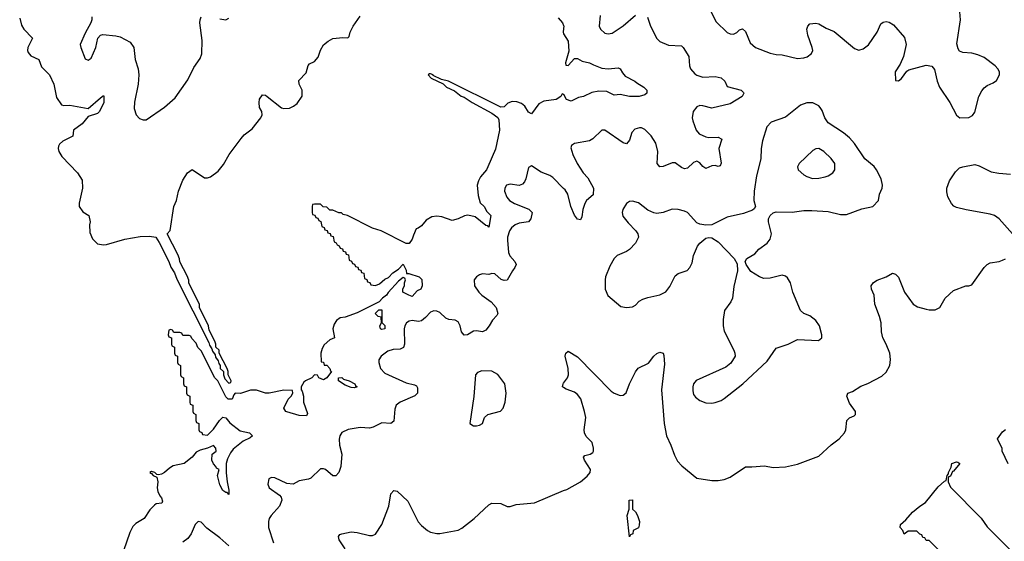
# Model space of a CAD drawing. Header units: inches. Extents: x 2001573 to 2220545, y 644482 to 846830.
# Tile 22 of 256: x 2016442 to 2022882, y 680600 to 684011. Entities that reach past the tile are written whole.
import ezdxf

# ---------------------------------------------------------------- set-up
doc = ezdxf.new("R2010")
doc.units = ezdxf.units.IN
doc.header["$MEASUREMENT"] = 0
doc.layers.add('C0618', color=7, linetype='Continuous')
doc.layers.add('C0628', color=7, linetype='Continuous')

msp = doc.modelspace()

# ---------------------------------------------------------------- linework, layer by layer
at = {"layer": 'C0618', "color": 5}
for points, elevation in [([(2016442, 684022), (2016454.9, 683974.9), (2016468.4, 683948.4), (2016526, 683890), (2016496.3, 683830), (2016493.4, 683810), (2016497.5, 683797.5), (2016515.6, 683775.6), (2016566.8, 683750), (2016583.9, 683703.9), (2016638, 683650), (2016665.5, 683590), (2016683.4, 683503.4), (2016714.8, 683454.8), (2016730, 683450.8), (2016770, 683452.7), (2016890, 683430.7), (2016970, 683500.7), (2016990, 683514.8), (2016992.7, 683510), (2016991.5, 683470), (2016964, 683410), (2016950, 683398), (2016890, 683378), (2016850.5, 683330), (2016794.8, 683290), (2016790, 683249), (2016723.8, 683216.2), (2016703, 683197), (2016696.3, 683183.7), (2016693.4, 683170), (2016699.1, 683150), (2016716.7, 683116.7), (2016820.7, 683010), (2016850, 682962), (2016853, 682910), (2016831.6, 682811.6), (2016831.3, 682790), (2016854.8, 682754.8), (2016894, 682730), (2016902.8, 682690), (2016898.8, 682670), (2016900.7, 682620.7), (2016918, 682578), (2016950, 682546), (2016990, 682538.8), (2017010, 682541), (2017130, 682576.3), (2017230, 682592.7), (2017290, 682595.5), (2017332, 682590), (2017355.3, 682555.3), (2017418, 682430), (2017430, 682394), (2017455.3, 682355.3), (2017470, 682314), (2017679.6, 681899.6), (2017683.6, 681883.6), (2017699.6, 681859.6), (2017703.6, 681843.6), (2017719.6, 681819.6), (2017723.6, 681803.6), (2017739.6, 681779.6), (2017743.6, 681763.6), (2017754, 681750), (2017754, 681730), (2017774, 681710), (2017774, 681690), (2017783.6, 681663.6), (2017810, 681634), (2017822, 681638), (2017826, 681650), (2017806, 681690), (2017806, 681710), (2017798, 681730), (2017746, 681830), (2017746, 681850), (2017726, 681870), (2017726, 681890), (2017718, 681910), (2017680.4, 681980.4), (2017678, 682010), (2017618, 682130), (2017618, 682150), (2017548.4, 682288.4), (2017547.3, 682307.3), (2017536.4, 682336.4), (2017488.4, 682428.4), (2017487.3, 682447.3), (2017476.4, 682476.4), (2017406, 682610), (2017427.3, 682632.7), (2017449.5, 682790), (2017466.6, 682830), (2017480.9, 682890), (2017510, 682962), (2017539, 683010), (2017570, 683031), (2017650, 682978), (2017670, 682978), (2017690, 682984.7), (2017740.2, 683019.8), (2017776, 683064), (2017813.2, 683130), (2017890, 683234.8), (2017910, 683258.8), (2017961.6, 683298.4), (2018019, 683370), (2018029, 683390), (2018025.2, 683410), (2018010, 683438), (2018007.3, 683470), (2018010, 683491.3), (2018030, 683521), (2018050, 683517.3), (2018061, 683510), (2018154, 683434), (2018170, 683430.7), (2018206.3, 683433.7), (2018234, 683446), (2018257.2, 683462.8), (2018288.9, 683511.2), (2018289, 683550), (2018269.4, 683590), (2018267, 683613), (2018315.5, 683664.5), (2018329.1, 683710.9), (2018338, 683722), (2018370, 683738.8), (2018394.2, 683765.8), (2018410, 683811.3), (2018430, 683846), (2018459, 683870), (2018490, 683887.3), (2018555.3, 683895.3), (2018587.3, 683892.7), (2018598, 683902), (2018604, 683930), (2018623.7, 683970), (2018670, 684034)], 220), ([(2016913, 684030), (2016913.7, 684010), (2016907.6, 683990), (2016870, 683923.7), (2016837.6, 683850), (2016841.3, 683830), (2016870, 683756), (2016890, 683747.3), (2016910, 683758.8), (2016939.7, 683830), (2016953, 683890), (2016969.8, 683910.2), (2016984.9, 683915.1), (2017070, 683906.3), (2017098.5, 683898.5), (2017164.9, 683864.9), (2017188.1, 683830), (2017197.3, 683750), (2017216.5, 683690), (2017221.5, 683650), (2017217.8, 683590), (2017191.9, 683471.9), (2017190.3, 683430.3), (2017203.8, 683390), (2017225.9, 683365.9), (2017250, 683355.5), (2017270, 683355.5), (2017390, 683438.8), (2017459, 683501), (2017542.4, 683617.6), (2017581.1, 683698.9), (2017622.2, 683757.8), (2017632.4, 683787.6), (2017634.9, 683874.9), (2017620.7, 683990), (2017622, 684010), (2017630, 684030.8)], 240), ([(2017750, 684016.4), (2017790, 684010.4), (2017810, 684020.7)], 240), ([(2019964.1, 684024.1), (2019992.7, 683990), (2020000, 683974.3)], 220), ([(2020000, 683953.6), (2019997.1, 683930), (2019999.9, 683919.9)], 220), ([(2020000, 683522.7), (2019990, 683526), (2019982, 683510), (2019952, 683490), (2019870, 683478), (2019838, 683462), (2019790, 683395.3), (2019770, 683406), (2019745.6, 683445.6), (2019724.2, 683464.2), (2019694.7, 683474.7), (2019662.6, 683477.4), (2019635.4, 683464.6), (2019610, 683440.9), (2019590, 683439.3), (2019246, 683610), (2019200.4, 683620.4), (2019146, 683646), (2019146, 683650), (2019130, 683658), (2019122, 683658), (2019114, 683650), (2019134, 683630), (2019212.7, 683592.7), (2019234, 683570), (2019285.4, 683545.4), (2019330, 683512), (2019350, 683504.7), (2019402, 683470), (2019530, 683401), (2019570, 683371.3), (2019576.7, 683356.7), (2019581.3, 683290), (2019554.8, 683165.2), (2019504.9, 683050), (2019494.4, 683030), (2019456.2, 682983.8), (2019442.3, 682957.7), (2019435.3, 682930), (2019441.4, 682861.4), (2019454.6, 682814.6), (2019479.1, 682790), (2019498, 682758), (2019522.8, 682730), (2019510, 682655.3), (2019503.7, 682663.7), (2019490, 682666), (2019421.5, 682721.5), (2019374, 682734), (2019350.5, 682729.5), (2019310, 682709), (2019270, 682697.2), (2019202.7, 682722.7), (2019170, 682726.9), (2019137.3, 682722.7), (2019099.9, 682700.1), (2019070, 682663.7), (2019048.4, 682648.4), (2019035.3, 682644.7), (2019016.8, 682603.2), (2019010, 682575.3), (2018990, 682548.7), (2018970, 682548.7), (2018806, 682630), (2018750, 682648), (2018586, 682730), (2018558, 682738), (2018547.3, 682747.3), (2018528.4, 682748.4), (2018490, 682766), (2018470, 682766), (2018450, 682786), (2018427.3, 682787.3), (2018410, 682806), (2018370, 682806), (2018358, 682802), (2018354, 682790), (2018354, 682750), (2018358, 682738), (2018372.7, 682732.7), (2018378, 682718), (2018392.7, 682712.7), (2018398, 682698), (2018412.7, 682692.7), (2018418, 682658), (2018432.7, 682652.7), (2018438, 682638), (2018452.7, 682632.7), (2018458, 682618), (2018472.7, 682612.7), (2018478, 682598), (2018492.7, 682592.7), (2018498, 682558), (2018512.7, 682552.7), (2018518, 682538), (2018532.7, 682532.7), (2018538, 682518), (2018552.7, 682512.7), (2018558, 682498), (2018572.7, 682492.7), (2018578, 682478), (2018592.7, 682472.7), (2018598, 682438), (2018612.7, 682432.7), (2018618, 682418), (2018632.7, 682412.7), (2018638, 682398), (2018652.7, 682392.7), (2018658, 682378), (2018672.7, 682372.7), (2018678, 682358), (2018692.7, 682352.7), (2018698, 682318), (2018712.7, 682312.7), (2018718, 682298), (2018732.7, 682292.7), (2018738, 682278), (2018770, 682274), (2018796.4, 682283.6), (2018830, 682314), (2018854.6, 682325.4), (2018883.1, 682356.9), (2018920.4, 682379.6), (2018950, 682412), (2018970, 682374), (2018972, 682352), (2018988, 682352), (2019054, 682330), (2019072.7, 682312.7), (2019074, 682270), (2019064.7, 682250), (2019042.5, 682237.5), (2019010, 682202), (2018988, 682210), (2018948.7, 682230), (2018948.7, 682251.3), (2018958, 682270), (2018958, 682290), (2018966, 682310), (2018962, 682322), (2018950, 682326), (2018919.6, 682300.4), (2018851.6, 682228.4), (2018842, 682210), (2018814, 682190), (2018792.7, 682167.3), (2018650, 682095.3), (2018570, 682066), (2018538, 682062), (2018514.8, 682045.2), (2018499.8, 682020.2), (2018490.8, 681990), (2018502, 681930), (2018470, 681918), (2018434.4, 681885.6), (2018419.8, 681860.2), (2018411, 681830), (2018414, 681774), (2018430, 681772), (2018432.7, 681752.7), (2018450, 681751.3), (2018470.8, 681730), (2018475.3, 681715.3), (2018482, 681710), (2018451.3, 681670), (2018430, 681655.3), (2018398, 681670), (2018390, 681686), (2018370, 681688), (2018352, 681670), (2018310.4, 681649.6), (2018299.8, 681640.2), (2018282, 681610), (2018282, 681590), (2018290, 681582), (2018298, 681550), (2018297.3, 681510), (2018323.6, 681436.4), (2018318.8, 681421.2), (2018270, 681422.9), (2018190, 681446.6), (2018182, 681450), (2018168.7, 681470), (2018198, 681530), (2018218, 681550), (2018228, 681570), (2018226, 681586), (2018168.7, 681588.7), (2018074, 681570), (2018050.5, 681569.5), (2017990, 681589.6), (2017951.8, 681588.1), (2017886.8, 681566.8), (2017852, 681568), (2017842, 681558), (2017831, 681530), (2017806, 681530), (2017790, 681546), (2017738, 681650), (2017718, 681670), (2017630, 681846), (2017607.3, 681867.3), (2017596.4, 681896.4), (2017567.3, 681927.3), (2017562, 681942), (2017550, 681946), (2017510, 681946), (2017502, 681962), (2017490, 681966), (2017450, 681966), (2017442, 681982), (2017430, 681986), (2017418, 681982), (2017414, 681950), (2017418, 681938), (2017434, 681930), (2017434, 681890), (2017438, 681878), (2017454, 681870), (2017454, 681830), (2017458, 681818), (2017474, 681810), (2017474, 681770), (2017478, 681758), (2017494, 681750), (2017494, 681690), (2017498, 681678), (2017514, 681670), (2017514, 681630), (2017518, 681618), (2017534, 681610), (2017534, 681570), (2017538, 681558), (2017554, 681550), (2017554, 681510), (2017558, 681498), (2017574, 681490), (2017574, 681450), (2017578, 681438), (2017594, 681430), (2017594, 681390), (2017598, 681378), (2017614, 681370), (2017614, 681330), (2017618, 681318), (2017632.7, 681312.7), (2017638, 681298), (2017670, 681294), (2017710, 681334), (2017749, 681391), (2017770, 681411.3), (2017790, 681406.8), (2017816, 681376), (2017883.6, 681323.6), (2017944.7, 681310), (2017964, 681290), (2017950, 681278), (2017904.4, 681255.6), (2017837.4, 681202.6), (2017820.6, 681179.4), (2017801.3, 681138.7), (2017792.7, 681110), (2017793, 681047), (2017798.4, 680990), (2017810, 680934), (2017810, 680906), (2017799, 680919), (2017790, 680919), (2017770, 680933.2), (2017750, 680969.2), (2017735.3, 681030), (2017746, 681070), (2017730, 681078), (2017726, 681090), (2017710, 681106), (2017699.6, 681130), (2017702, 681170), (2017728, 681190), (2017726, 681210), (2017710, 681226), (2017671.3, 681208.7), (2017622.8, 681197.2), (2017596.3, 681183.7), (2017570.4, 681150), (2017517.3, 681110), (2017446, 681094), (2017420.9, 681079.1), (2017390, 681049.6), (2017370, 681039.3), (2017350, 681035.3), (2017338, 681038), (2017326, 681050), (2017303.6, 681056.4), (2017294, 681050), (2017304.7, 681044.7), (2017314, 681030), (2017338.8, 681018.8), (2017344.9, 680990), (2017341.6, 680950), (2017345.8, 680925.8), (2017358, 680898), (2017370, 680884.7), (2017376.3, 680863.7), (2017371.3, 680850), (2017335.5, 680844.5), (2017323.8, 680836.2), (2017293.3, 680806.7), (2017256.3, 680750), (2017202.3, 680717.7), (2017182.3, 680697.7), (2017162.9, 680657.1), (2017122, 680538)], 220), ([(2020000, 682907.9), (2019930, 682979), (2019910, 682992.9), (2019853.5, 683013.5), (2019790, 683056.2), (2019770, 683043.7), (2019752.5, 682970), (2019743.2, 682950), (2019730, 682935.5), (2019710, 682927.4), (2019650, 682935.3), (2019626.7, 682930), (2019614.9, 682910), (2019612.9, 682890), (2019628.3, 682850), (2019646.2, 682830), (2019678.9, 682810), (2019772.9, 682772.9), (2019795, 682750), (2019785.5, 682710), (2019771, 682689), (2019710, 682679.9), (2019682.8, 682670), (2019657.8, 682650), (2019645.5, 682630), (2019633.4, 682590), (2019631.9, 682570), (2019639.8, 682490), (2019648, 682468), (2019680.6, 682430), (2019688.4, 682410), (2019680.6, 682390), (2019664.5, 682370), (2019631.1, 682308.9), (2019610, 682305.1), (2019592, 682312), (2019550, 682349.3), (2019530, 682352.3), (2019510, 682346), (2019470, 682349.4), (2019450, 682343.7), (2019430.8, 682330), (2019414.8, 682310), (2019416.3, 682270), (2019444.9, 682230), (2019464.4, 682210), (2019526.7, 682166.7), (2019558.5, 682130), (2019570.3, 682090), (2019563.8, 682076.2), (2019534.1, 682045.9), (2019513.8, 682010), (2019490, 681981.7), (2019470, 681969.7), (2019430, 681977.6), (2019410, 681973.5), (2019370, 681950.7), (2019350, 681947.4), (2019331.9, 681970), (2019323.1, 682010), (2019310, 682036.3), (2019290, 682046.2), (2019250, 682050.6), (2019230, 682059.4), (2019190, 682095.5), (2019170, 682106), (2019150, 682107.9), (2019130, 682099.8), (2019096.9, 682063.1), (2019070, 682042.3), (2019050, 682038.6), (2019010, 682043.7), (2018990, 682040.3), (2018971.5, 682028.5), (2018961, 682010), (2018956.8, 681990), (2018959.6, 681890), (2018952.9, 681867.1), (2018930, 681856.5), (2018885.9, 681854), (2018850, 681843.5), (2018806, 681810), (2018791.9, 681788.1), (2018790.3, 681770), (2018802.6, 681730), (2018830, 681699), (2018970, 681637.3), (2019024.2, 681624.2), (2019036.4, 681616.4), (2019044.3, 681604.3), (2019044.5, 681570), (2019027.5, 681552.5), (2018930.3, 681510), (2018903.7, 681490), (2018894.9, 681465.1), (2018890, 681386.6), (2018870, 681371.6), (2018810, 681375.1), (2018753.3, 681346.7), (2018730, 681341), (2018670, 681344), (2018590, 681331.3), (2018550, 681311.4), (2018536.5, 681290), (2018531.5, 681268.5), (2018534.2, 681230), (2018549.2, 681170), (2018542.2, 681090), (2018530.3, 681050), (2018510, 681028), (2018490, 681027.8), (2018442.7, 681070), (2018430, 681075.1), (2018410, 681074.7), (2018346.1, 681013.9), (2018330, 681005.6), (2018270, 680995.1), (2018230, 680974.5), (2018190, 680977.6), (2018110, 681015.1), (2018090, 681018.4), (2018070.5, 681009.5), (2018065.3, 680974.7), (2018073, 680950), (2018142, 680902), (2018153, 680890), (2018156.4, 680870), (2018141.3, 680830), (2018087.2, 680770), (2018074.6, 680750), (2018069, 680730), (2018070.2, 680690), (2018101.1, 680590)], 240), ([(2020000, 681605.4), (2019992.7, 681610), (2019996.2, 681630), (2020000, 681635.4)], 240), ([(2018570.9, 680550.9), (2018532.3, 680610), (2018527.2, 680632.8), (2018536, 680644), (2018548, 680650), (2018610, 680662.4), (2018650, 680658.4), (2018730, 680638), (2018750, 680639.1), (2018770, 680647.3), (2018811.5, 680710), (2018855.6, 680830), (2018869.6, 680910), (2018890, 680933.4), (2018910, 680928), (2018981.8, 680861.8), (2019047.3, 680727.3), (2019070, 680702.8), (2019110, 680671), (2019130, 680661), (2019170, 680650.8), (2019190, 680650.8), (2019310, 680674), (2019333.8, 680686.2), (2019414, 680750), (2019510, 680838.8), (2019530, 680850.7), (2019590, 680846.8), (2019630, 680827.3), (2019650, 680827.3), (2019690, 680842), (2019810, 680852.7), (2020000, 680931.6)], 240), ([(2017809.7, 680570), (2017750, 680622.7), (2017666.2, 680686.2), (2017630, 680726), (2017610, 680729.2), (2017590, 680709.2), (2017564.2, 680650), (2017541.8, 680618.2), (2017510, 680595.1)], 240)]:
    msp.add_lwpolyline(points, dxfattribs=dict(at, elevation=elevation))
for points, elevation in [([(2018810, 681986.3), (2018801.2, 681990), (2018797.2, 682010), (2018808.7, 682030), (2018806, 682066), (2018786, 682070), (2018766, 682090), (2018790, 682114), (2018810, 682114), (2018810.9, 682030.9), (2018830, 682011.3), (2018830, 681989.6)], 220), ([(2019464.6, 681715.4), (2019435.6, 681704.4), (2019423.8, 681690), (2019413.2, 681546.8), (2019386, 681370), (2019410, 681356), (2019430, 681354.8), (2019450, 681360.7), (2019470, 681371.3), (2019482, 681410), (2019503.7, 681430), (2019587.9, 681452.1), (2019603.7, 681470), (2019617.6, 681510), (2019623, 681570), (2019616.2, 681630), (2019570, 681692), (2019530, 681713.3)], 260), ([(2018630, 681603.7), (2018610, 681606.6), (2018570, 681622), (2018528, 681650), (2018528, 681670), (2018549.2, 681670.8), (2018560.7, 681660.7), (2018598, 681650), (2018634, 681630), (2018638.8, 681618.8), (2018650, 681609.6)], 220)]:
    msp.add_lwpolyline(points, close=True, dxfattribs=dict(at, elevation=elevation))
at = {"layer": 'C0628', "color": 5}
for points, elevation in [([(2020961.1, 684070), (2020996.7, 683996.7), (2021070, 683926.9), (2021090, 683919), (2021110, 683917.6), (2021133.4, 683926.6), (2021150, 683946), (2021170, 683951), (2021190, 683934), (2021220.2, 683860.2), (2021254, 683830), (2021350, 683792), (2021390, 683784), (2021430, 683782.3), (2021530, 683758.3), (2021570, 683760.9), (2021591.8, 683768.2), (2021620.7, 683790), (2021629.6, 683810), (2021626.3, 683830), (2021597.4, 683910), (2021589.7, 683950), (2021596, 683970), (2021610, 683984), (2021650, 683988), (2021670, 683983.8), (2021716.7, 683956.7), (2021770, 683934.4), (2021903.1, 683823.1), (2021930, 683813.1), (2021959.6, 683820.4), (2021993.5, 683846.5), (2022049.5, 683930), (2022075.1, 683984.9), (2022090, 683995.5), (2022110, 684000.5), (2022130, 683995.5), (2022157.7, 683977.7), (2022230, 683894.8), (2022240.5, 683850), (2022223.8, 683770), (2022199.9, 683720.1), (2022167.7, 683670), (2022170, 683614), (2022190, 683611.3), (2022210, 683626.8), (2022244.8, 683675.2), (2022256.6, 683683.4), (2022370, 683713.7), (2022408.5, 683708.5), (2022425.7, 683685.7), (2022442.3, 683610), (2022458.3, 683570), (2022525.2, 683470), (2022570, 683386), (2022590.6, 683370.6), (2022650, 683372.7), (2022674.6, 683385.4), (2022690, 683406.8), (2022715.8, 683510), (2022734.2, 683545.8), (2022750, 683565.7), (2022770, 683581.1), (2022810, 683598.7), (2022830, 683612.7), (2022849.7, 683650), (2022849.7, 683670), (2022840.5, 683690), (2022821.3, 683710), (2022750, 683764), (2022710, 683781.3), (2022670, 683791.5), (2022610, 683797), (2022590, 683806), (2022580.4, 683820.4), (2022572.6, 683852.6), (2022594.8, 684010), (2022589.8, 684090)], 260), ([(2020547.5, 684027.5), (2020568.6, 683968.6), (2020609.4, 683889.4), (2020629.3, 683869.3), (2020685.2, 683845.2), (2020770, 683839.5), (2020782.4, 683830), (2020819, 683770), (2020823.2, 683710), (2020828.9, 683690), (2020857.8, 683657.8), (2020870, 683649.1), (2020910, 683635.8), (2020990, 683640.2), (2021030, 683632), (2021053.1, 683610), (2021070, 683575.5), (2021160.7, 683550), (2021176.1, 683536.1), (2021179.5, 683530), (2021168, 683510), (2021090, 683461.7), (2020970, 683433.4), (2020910, 683448.8), (2020890, 683449.8), (2020870, 683441.2), (2020848.1, 683410), (2020841.2, 683370), (2020844.5, 683350), (2020867.3, 683290), (2020885.3, 683265.3), (2020930, 683245.6), (2020950, 683241.8), (2021010, 683243.6), (2021035.3, 683230), (2021015.9, 683170), (2021030, 683074), (2021023.4, 683056.6), (2021010, 683051.6), (2020990, 683057.7), (2020970, 683056), (2020930, 683038.7), (2020910, 683051.6), (2020890, 683075.6), (2020870, 683085.6), (2020850, 683077.6), (2020810, 683039.7), (2020790, 683035.8), (2020770, 683045.1), (2020730, 683074.7), (2020710, 683074.3), (2020650, 683050.9), (2020629, 683049), (2020611.1, 683070), (2020615.4, 683150), (2020603.4, 683203.4), (2020572, 683252), (2020530, 683294), (2020510, 683304), (2020495.3, 683304.7), (2020464.9, 683295.1), (2020446.7, 683273.3), (2020430, 683223.7), (2020410, 683200.5), (2020390, 683206.3), (2020270, 683288.3), (2020250, 683289.7), (2020190, 683231.2), (2020170, 683219.1), (2020070, 683200.9), (2020050.5, 683189.5), (2020046.3, 683173.7), (2020059.6, 683130), (2020087.3, 683070), (2020127.6, 683010), (2020157.8, 682977.8), (2020195.5, 682910), (2020193.1, 682866.9), (2020150, 682829.7), (2020137.6, 682810), (2020125.5, 682770), (2020118.9, 682721.2), (2020110, 682702.7), (2020090, 682706), (2020070, 682733.2), (2020046.1, 682790), (2020027.5, 682870), (2020010, 682897.8), (2020000, 682907.9)], 240), ([(2020238, 684038), (2020231.7, 683970), (2020240.3, 683950), (2020270, 683922.6), (2020290, 683918), (2020317, 683923), (2020390, 683970.2), (2020470, 684041.8)], 240), ([(2020000, 683974.3), (2020002, 683970), (2020000, 683953.6)], 220), ([(2019999.9, 683919.9), (2020030.4, 683870), (2020033.4, 683806.6), (2020012, 683730), (2020014, 683714), (2020030, 683712), (2020070, 683758), (2020090, 683758), (2020121.1, 683741.1), (2020170, 683730.3), (2020195.3, 683715.3), (2020250, 683694), (2020290, 683690.3), (2020355.8, 683695.8), (2020370, 683690.6), (2020384.4, 683664.4), (2020403.1, 683643.1), (2020464.7, 683610), (2020477.5, 683597.5), (2020524.7, 683570), (2020544.7, 683550), (2020544.7, 683530), (2020530, 683519), (2020494, 683510), (2020430, 683508.5), (2020370, 683522.9), (2020330, 683518), (2020282, 683542), (2020230, 683544), (2020185.1, 683534.9), (2020130, 683509.7), (2020097.6, 683502.4), (2020050, 683479.3), (2020018, 683490), (2020002, 683522), (2020000, 683522.7)], 220), ([(2022935.6, 682610), (2022848.2, 682710), (2022818.7, 682730), (2022790, 682740.7), (2022631.8, 682768.2), (2022570, 682783.9), (2022552.9, 682792.9), (2022536.9, 682810), (2022513.3, 682853.3), (2022505.4, 682885.4), (2022505.4, 682910), (2022522.7, 682957.3), (2022563.6, 683016.3), (2022590, 683041.7), (2022610, 683050.2), (2022690, 683063.7), (2022716.7, 683056.7), (2022797.2, 683017.2), (2022847.1, 683007.1), (2022921.7, 683001.7)], 240), ([(2020000, 681635.4), (2020024.2, 681670), (2020031.5, 681690), (2020029.7, 681730), (2020009.7, 681810.3), (2020013.2, 681830), (2020030, 681844), (2020090, 681806.4), (2020310, 681583), (2020330, 681568.6), (2020370, 681554.4), (2020390, 681555.5), (2020409.6, 681570.4), (2020431.6, 681630), (2020470.9, 681709.1), (2020487.5, 681732.5), (2020555.1, 681764.9), (2020590, 681810.4), (2020610, 681828.2), (2020630, 681836.3), (2020650, 681831.3), (2020656.2, 681816.2), (2020659.2, 681759.2), (2020639, 681590), (2020657.2, 681370), (2020673.4, 681290), (2020701.6, 681230), (2020723.9, 681163.9), (2020745.1, 681125.1), (2020773.3, 681093.3), (2020870, 681013.4), (2020970, 680998), (2021010, 680997.3), (2021050, 681004), (2021090, 681020.7), (2021190, 681088), (2021230, 681086.4), (2021313.4, 681093.4), (2021370, 681082), (2021450, 681088), (2021530, 681104.9), (2021670, 681158), (2021750, 681230.6), (2021802.7, 681270), (2021836, 681310), (2021846, 681330), (2021853.2, 681390), (2021870, 681406.8), (2021899.3, 681420.7), (2021908.7, 681430), (2021909, 681450), (2021870, 681504), (2021852.3, 681550), (2021859.3, 681570), (2021890, 681579.5), (2021944.1, 681615.9), (2021990, 681632.2), (2022080.8, 681679.2), (2022110, 681707.3), (2022133.6, 681750), (2022138.7, 681790), (2022133.3, 681830), (2022110, 681888.7), (2022087, 681930), (2022079.5, 681970), (2022076.3, 682030), (2022066.3, 682070), (2022036.1, 682150), (2022030.7, 682210.7), (2022014, 682250), (2022012.3, 682270), (2022027.5, 682292.5), (2022050, 682307.7), (2022110, 682330.5), (2022150, 682354), (2022170, 682347.7), (2022190, 682327.3), (2022228.7, 682230), (2022287, 682150), (2022314.7, 682134.7), (2022370, 682118.8), (2022390, 682114), (2022430, 682113.4), (2022461.2, 682130), (2022495.1, 682190), (2022550, 682240.7), (2022630, 682270.8), (2022650, 682271), (2022670, 682278), (2022749.7, 682390.3), (2022770, 682410.6), (2022790, 682421.6), (2022849.4, 682430.6), (2022870, 682438.8), (2022890, 682447.3)], 240), ([(2020000, 680931.6), (2020020.1, 680939.9), (2020109.2, 680990), (2020154.5, 681025.5), (2020174, 681050), (2020175.4, 681070), (2020137.2, 681130), (2020129.7, 681150.3), (2020139.1, 681160.9), (2020173.2, 681170), (2020190, 681180.5), (2020195.1, 681190), (2020195.4, 681210), (2020185.6, 681245.6), (2020146.7, 681286.7), (2020135.4, 681310), (2020133.7, 681330), (2020144.7, 681410), (2020136.8, 681450), (2020111.4, 681531.4), (2020090, 681560.7), (2020070, 681575.1), (2020015.6, 681595.6), (2020000, 681605.4)], 240), ([(2022907.3, 681107.3), (2022868, 681190), (2022867.3, 681207.3), (2022838, 681270), (2022870, 681316), (2022890, 681330.8)], 220), ([(2022450, 680546), (2022390, 680606), (2022370, 680606), (2022362, 680622), (2022350, 680626), (2022342, 680642), (2022330, 680646), (2022310, 680666), (2022252.7, 680667.3), (2022228, 680648), (2022218, 680670), (2022202, 680690), (2022204, 680710), (2022239.1, 680740.9), (2022282.7, 680790), (2022329.4, 680830), (2022365.7, 680854.3), (2022450, 680956), (2022490, 680994), (2022502, 680998), (2022508, 681030), (2022518, 681042), (2022518, 681050), (2022535.3, 681084.7), (2022538, 681110), (2022570, 681121), (2022578.8, 681118.8), (2022590.5, 681109.5), (2022550, 681058), (2022543.6, 681056.4), (2022530, 681026), (2022518, 681022), (2022514, 681010), (2022514, 680990), (2022530, 680954), (2022731.1, 680751.2), (2022770, 680694), (2022970, 680494)], 220)]:
    msp.add_lwpolyline(points, dxfattribs=dict(at, elevation=elevation))
for points, elevation in [([(2021630, 683467.3), (2021590, 683467.3), (2021550, 683451.8), (2021450, 683374), (2021358, 683342), (2021329.1, 683310.9), (2021300.9, 683219.1), (2021292.9, 683170), (2021290, 683102), (2021260.3, 682990), (2021246, 682890), (2021244.5, 682830), (2021254.9, 682790), (2021245.9, 682774.1), (2021234.7, 682765.3), (2021176.9, 682743.1), (2021070, 682721), (2020970, 682669.2), (2020930, 682666.6), (2020890, 682674), (2020870, 682682.6), (2020809.6, 682750), (2020790, 682760.3), (2020750, 682770.7), (2020710, 682772.8), (2020650, 682751), (2020610, 682744.7), (2020590, 682747.8), (2020550, 682766.6), (2020490, 682813.5), (2020450, 682825.6), (2020430, 682822), (2020410.4, 682810), (2020386.2, 682770), (2020382.6, 682750), (2020387.4, 682727.4), (2020421.9, 682681.9), (2020472.9, 682630), (2020484.4, 682610), (2020489.1, 682590), (2020470.2, 682550), (2020431.2, 682508.8), (2020410, 682494.8), (2020350.6, 682470), (2020330.4, 682450), (2020301.2, 682398.8), (2020273, 682330), (2020270.5, 682310), (2020270.5, 682250), (2020288.5, 682208.6), (2020374.9, 682134.9), (2020410, 682128.2), (2020450, 682132.7), (2020470, 682145.5), (2020494.5, 682170), (2020517.2, 682182.9), (2020550, 682194.7), (2020630, 682211.7), (2020667.7, 682232.3), (2020694.1, 682265.9), (2020730, 682335.3), (2020750, 682351.7), (2020808.5, 682371.5), (2020826, 682390), (2020839.6, 682420.4), (2020849.8, 682470.2), (2020876.2, 682530), (2020890, 682550.6), (2020930, 682582), (2020950, 682587.3), (2020970, 682584), (2021010, 682558), (2021114.8, 682450), (2021134.8, 682414.8), (2021137.3, 682370), (2021114.1, 682265.9), (2021105.3, 682190), (2021093.4, 682166.6), (2021052, 682110), (2021042.3, 682050), (2021042.8, 682010), (2021050, 681974.8), (2021112.8, 681850), (2021120.3, 681830), (2021120.9, 681810), (2021094, 681766), (2021061, 681739), (2020867.5, 681652.5), (2020849.1, 681630.9), (2020844.6, 681610), (2020844.2, 681584.2), (2020850, 681560.7), (2020862.2, 681542.2), (2020890, 681520.4), (2020930, 681506.4), (2020970, 681504.4), (2020990, 681508.2), (2021030, 681521.6), (2021050, 681534), (2021172.7, 681630), (2021330, 681778.8), (2021390, 681864), (2021468.7, 681890), (2021530, 681919.1), (2021666.6, 681913.4), (2021689.2, 681930), (2021689.3, 681950.7), (2021673, 682010), (2021650, 682045.2), (2021610, 682075.1), (2021570, 682089.2), (2021549.3, 682110), (2021498.7, 682230), (2021484.5, 682290), (2021463.9, 682323.9), (2021450, 682335.1), (2021430, 682340.9), (2021350, 682320.5), (2021310, 682318.7), (2021281.2, 682330), (2021224.7, 682364.7), (2021194, 682410), (2021188, 682430), (2021198, 682450), (2021250, 682480.7), (2021277.2, 682510), (2021330, 682550.7), (2021350, 682576), (2021359.6, 682610), (2021340.5, 682690), (2021340.7, 682710), (2021349.7, 682730.4), (2021370, 682748), (2021390, 682754.4), (2021493.5, 682753.5), (2021570, 682762.8), (2021623.6, 682763.6), (2021730, 682757), (2021810, 682738.4), (2021850, 682736.4), (2021950, 682773.7), (2022022, 682790), (2022059, 682830), (2022066, 682870), (2022083.7, 682910), (2022084.5, 682930), (2022076.2, 682970), (2022046, 683030), (2022030, 683051.4), (2021970, 683101.2), (2021902.1, 683202.1), (2021870, 683239.8), (2021830, 683270.9), (2021730, 683335.8), (2021707.4, 683370), (2021690, 683417.2), (2021677.5, 683437.5), (2021668.2, 683448.2)], 260), ([(2021670, 683169.5), (2021650, 683167.3), (2021630, 683156.2), (2021539.3, 683070), (2021530.4, 683050), (2021533, 683030), (2021570, 682996.4), (2021590, 682984.9), (2021626.8, 682973.2), (2021670, 682974), (2021710, 682983.7), (2021729, 682990), (2021760.9, 683010), (2021774, 683030), (2021773.6, 683070), (2021750, 683103.7), (2021700.9, 683150)], 280), ([(2020430, 680628.7), (2020415.3, 680770), (2020428.7, 680810), (2020428.7, 680870), (2020450, 680872), (2020451.3, 680811.3), (2020470, 680792), (2020482.8, 680770), (2020496.3, 680730), (2020494.8, 680705.2), (2020490, 680688), (2020454, 680670), (2020451.6, 680648.4), (2020438, 680642)], 220)]:
    msp.add_lwpolyline(points, close=True, dxfattribs=dict(at, elevation=elevation))

doc.saveas('drawing.dxf')
